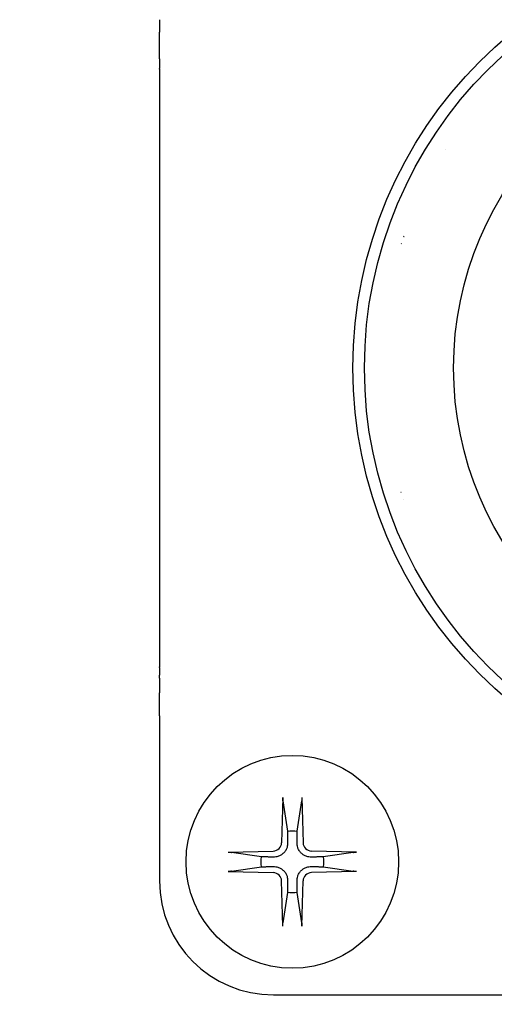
# Model space of a CAD drawing. Header units: millimetres. Extents: x 165 to 2541, y 199 to 1879.
# Tile 13 of 61: x 1486 to 1499, y 960 to 986. Entities that reach past the tile are written whole.
import ezdxf

# ---------------------------------------------------------------- set-up
doc = ezdxf.new("R2010")
doc.units = ezdxf.units.MM
doc.header["$LTSCALE"] = 4
doc.styles.add('Rainbow-4.0 Style', font='malgunsl.ttf')
doc.dimstyles.new('Rainbow-4.0 Style', dxfattribs={"dimtxt": 3.5, "dimasz": 2.5, "dimexe": 1, "dimexo": 1, "dimgap": 1, "dimtad": 1, "dimdsep": 46, "dimtxsty": 'Rainbow-4.0 Style', "dimcen": 0, "dimclrd": 251, "dimclre": 251, "dimclrt": 7, "dimazin": 3, "dimtp": 0.1, "dimtm": 0.1, "dimtfac": 0.61, "dimtmove": 0, "dimatfit": 3, "dimfxl": 1, "dimlwd": -1, "dimlwe": -1, "dimarcsym": 1})

# ---------------------------------------------------------------- blocks, each defined once
blk = doc.blocks.new('qwejfiojewiqofjiqwoe')
at = {"color": 0, "ltscale": 0.657895}
for p, q in [((1594.226, 984.327), (1594.226, 968.598)), ((1601.766, 982.212), (1601.766, 982.212)), ((1594.226, 967.299), (1594.226, 966.529)), ((1594.226, 966.529), (1594.226, 962.962)), ((1597.476, 965.157), (1597.442, 963.965)), ((1597.478, 965.065), (1597.596, 964.273)), ((1597.856, 964.273), (1597.975, 965.065)), ((1597.977, 965.157), (1598.011, 963.965)), ((1596.032, 963.713), (1597.224, 963.747)), ((1599.421, 963.713), (1598.229, 963.747)), ((1596.916, 963.592), (1596.123, 963.711)), ((1599.329, 963.711), (1598.537, 963.592)), ((1596.032, 963.212), (1597.224, 963.178)), ((1596.123, 963.214), (1596.916, 963.333)), ((1599.421, 963.212), (1598.229, 963.178)), ((1598.537, 963.333), (1599.329, 963.214)), ((1597.476, 961.768), (1597.442, 962.96)), ((1597.977, 961.768), (1598.011, 962.96)), ((1597.596, 962.652), (1597.478, 961.86)), ((1597.975, 961.86), (1597.856, 962.652)), ((1597.226, 959.962), (1600.782, 959.962)), ((1600.782, 959.962), (1601.552, 959.962)), ((1602.849, 959.962), (1618.604, 959.962)), ((1602.849, 959.962), (1602.849, 959.962))]:
    blk.add_line(p, q, dxfattribs=at)
for centre, radius in [((1610.726, 976.462), 11.403), ((1610.726, 976.462), 11.099), ((1610.726, 976.462), 8.75), ((1597.726, 963.462), 2.8)]:
    blk.add_circle(centre, radius, dxfattribs=at)
at = {"color": 0, "ltscale": 0.657895, "extrusion": (0, 0, -1)}
for centre, radius, start, end in [((-1600.721, 980.112), 0.4, 287.2562, 288.905), ((-1600.721, 972.812), 0.4, 70.6585, 70.8369), ((-1597.726, 963.462), 0.82, 80.8854, 99.1146), ((-1597.726, 963.462), 0.82, 350.8854, 9.1146), ((-1597.726, 963.462), 0.82, 170.8854, 189.1146), ((-1597.726, 963.462), 0.82, 260.8854, 279.1146)]:
    blk.add_arc(centre, radius, start, end, dxfattribs=at)
at = {"color": 0, "ltscale": 0.657895}
for centre, radius, start, end in [((1597.217, 963.972), 0.225, 271.612, 358.388), ((1598.235, 963.972), 0.225, 181.612, 268.388), ((1597.226, 962.962), 3, 180, 270), ((1597.217, 962.953), 0.225, 1.612, 88.388), ((1598.235, 962.953), 0.225, 91.612, 178.388)]:
    blk.add_arc(centre, radius, start, end, dxfattribs=at)
for points, knots in [([(1594.226, 985.626), (1594.226, 985.624), (1594.226, 985.545), (1594.226, 985.348), (1594.226, 985.332), (1594.226, 985.316), (1594.226, 985.299)], [0.0000022, 0.0000022, 0.0000022, 0.0000022, 0.25, 0.25, 0.25, 0.294964, 0.294964, 0.294964, 0.294964]), ([(1594.226, 984.599), (1594.225, 984.776), (1594.225, 984.949), (1594.225, 985.173), (1594.226, 985.237), (1594.226, 985.299)], [0, 0, 0, 0, 0.05365823, 0.05365823, 0.07601571, 0.07601571, 0.07601571, 0.07601571]), ([(1594.226, 968.297), (1594.226, 968.242), (1594.226, 968.186), (1594.226, 968.132), (1594.225, 968.101), (1594.225, 968.059), (1594.225, 968.005), (1594.225, 968), (1594.225, 967.995), (1594.225, 967.99), (1594.225, 967.963), (1594.225, 967.937), (1594.225, 967.911)], [0.2414533, 0.2414533, 0.2414533, 0.2414533, 0.35, 0.35, 0.35, 0.425, 0.425, 0.425, 0.4352378, 0.4352378, 0.4352378, 0.4864905, 0.4864905, 0.4864905, 0.4864905]), ([(1597.478, 965.065), (1597.477, 965.07), (1597.477, 965.077), (1597.476, 965.093), (1597.475, 965.106), (1597.475, 965.129), (1597.475, 965.144), (1597.476, 965.157)], [0.03461835, 0.03461835, 0.03461835, 0.03461835, 0.03765262, 0.03765262, 0.04141077, 0.04141077, 0.04522071, 0.04522071, 0.04522071, 0.04522071]), ([(1597.977, 965.157), (1597.978, 965.144), (1597.978, 965.129), (1597.978, 965.106), (1597.977, 965.093), (1597.976, 965.077), (1597.976, 965.07), (1597.975, 965.065)], [0.01516537, 0.01516537, 0.01516537, 0.01516537, 0.01897531, 0.01897531, 0.02273345, 0.02273345, 0.02576772, 0.02576772, 0.02576772, 0.02576772]), ([(1597.602, 963.961), (1597.603, 963.921), (1597.597, 963.88), (1597.578, 963.818), (1597.566, 963.791), (1597.535, 963.738), (1597.516, 963.714), (1597.475, 963.673), (1597.45, 963.654), (1597.398, 963.623), (1597.371, 963.611), (1597.309, 963.592), (1597.268, 963.586), (1597.228, 963.587)], [0.17143637, 0.17143637, 0.17143637, 0.17143637, 0.18383716, 0.18383716, 0.19255902, 0.19255902, 0.20128088, 0.20128088, 0.21000275, 0.21000275, 0.21872461, 0.21872461, 0.2311254, 0.2311254, 0.2311254, 0.2311254]), ([(1598.225, 963.587), (1598.185, 963.586), (1598.144, 963.592), (1598.082, 963.611), (1598.055, 963.623), (1598.002, 963.654), (1597.978, 963.673), (1597.937, 963.714), (1597.918, 963.738), (1597.887, 963.791), (1597.875, 963.818), (1597.856, 963.88), (1597.85, 963.921), (1597.851, 963.961)], [0.17143637, 0.17143637, 0.17143637, 0.17143637, 0.18383716, 0.18383716, 0.19255902, 0.19255902, 0.20128088, 0.20128088, 0.21000275, 0.21000275, 0.21872461, 0.21872461, 0.2311254, 0.2311254, 0.2311254, 0.2311254]), ([(1596.032, 963.713), (1596.045, 963.714), (1596.06, 963.714), (1596.083, 963.714), (1596.096, 963.713), (1596.112, 963.712), (1596.119, 963.712), (1596.123, 963.711)], [0.01516537, 0.01516537, 0.01516537, 0.01516537, 0.01897531, 0.01897531, 0.02273345, 0.02273345, 0.02576772, 0.02576772, 0.02576772, 0.02576772]), ([(1599.329, 963.711), (1599.334, 963.712), (1599.341, 963.712), (1599.357, 963.713), (1599.37, 963.714), (1599.393, 963.714), (1599.408, 963.714), (1599.421, 963.713)], [0.03461835, 0.03461835, 0.03461835, 0.03461835, 0.03765262, 0.03765262, 0.04141077, 0.04141077, 0.04522071, 0.04522071, 0.04522071, 0.04522071]), ([(1596.123, 963.214), (1596.119, 963.213), (1596.112, 963.213), (1596.096, 963.212), (1596.083, 963.211), (1596.06, 963.211), (1596.045, 963.211), (1596.032, 963.212)], [0.03461835, 0.03461835, 0.03461835, 0.03461835, 0.03765262, 0.03765262, 0.04141077, 0.04141077, 0.04522071, 0.04522071, 0.04522071, 0.04522071]), ([(1597.228, 963.338), (1597.268, 963.339), (1597.309, 963.333), (1597.371, 963.314), (1597.398, 963.302), (1597.45, 963.271), (1597.475, 963.252), (1597.516, 963.211), (1597.535, 963.186), (1597.566, 963.134), (1597.578, 963.107), (1597.597, 963.045), (1597.603, 963.004), (1597.602, 962.964)], [0.17143637, 0.17143637, 0.17143637, 0.17143637, 0.18383716, 0.18383716, 0.19255902, 0.19255902, 0.20128088, 0.20128088, 0.21000275, 0.21000275, 0.21872461, 0.21872461, 0.2311254, 0.2311254, 0.2311254, 0.2311254]), ([(1597.851, 962.964), (1597.85, 963.004), (1597.856, 963.045), (1597.875, 963.107), (1597.887, 963.134), (1597.918, 963.186), (1597.937, 963.211), (1597.978, 963.252), (1598.002, 963.271), (1598.055, 963.302), (1598.082, 963.314), (1598.144, 963.333), (1598.185, 963.339), (1598.225, 963.338)], [0.17143637, 0.17143637, 0.17143637, 0.17143637, 0.18383716, 0.18383716, 0.19255902, 0.19255902, 0.20128088, 0.20128088, 0.21000275, 0.21000275, 0.21872461, 0.21872461, 0.2311254, 0.2311254, 0.2311254, 0.2311254]), ([(1599.421, 963.212), (1599.408, 963.211), (1599.393, 963.211), (1599.37, 963.211), (1599.357, 963.212), (1599.341, 963.213), (1599.334, 963.213), (1599.329, 963.214)], [0.01516537, 0.01516537, 0.01516537, 0.01516537, 0.01897531, 0.01897531, 0.02273345, 0.02273345, 0.02576772, 0.02576772, 0.02576772, 0.02576772]), ([(1597.476, 961.768), (1597.475, 961.781), (1597.475, 961.796), (1597.475, 961.819), (1597.476, 961.832), (1597.477, 961.848), (1597.477, 961.855), (1597.478, 961.86)], [0.01516537, 0.01516537, 0.01516537, 0.01516537, 0.01897531, 0.01897531, 0.02273345, 0.02273345, 0.02576772, 0.02576772, 0.02576772, 0.02576772]), ([(1597.975, 961.86), (1597.976, 961.855), (1597.976, 961.848), (1597.977, 961.832), (1597.978, 961.819), (1597.978, 961.796), (1597.978, 961.781), (1597.977, 961.768)], [0.03461835, 0.03461835, 0.03461835, 0.03461835, 0.03765262, 0.03765262, 0.04141077, 0.04141077, 0.04522071, 0.04522071, 0.04522071, 0.04522071]), ([(1601.552, 959.962), (1601.554, 959.962), (1601.557, 959.962), (1601.559, 959.962), (1601.561, 959.962), (1601.569, 959.962), (1601.584, 959.963), (1601.595, 959.963), (1601.609, 959.963), (1601.624, 959.963), (1601.652, 959.963), (1601.681, 959.963), (1601.712, 959.962), (1601.753, 959.962), (1601.796, 959.962), (1601.838, 959.962), (1601.909, 959.963), (1602.01, 959.962), (1602.152, 959.962), (1602.173, 959.962), (1602.194, 959.962), (1602.214, 959.962), (1602.304, 959.962), (1602.397, 959.962), (1602.493, 959.962), (1602.542, 959.962), (1602.589, 959.962), (1602.634, 959.962), (1602.77, 959.962), (1602.844, 959.962), (1602.849, 959.962)], [0, 0, 0, 0, 0.0136054, 0.0136054, 0.0136054, 0.0408163, 0.0408163, 0.0408163, 0.0714286, 0.0714286, 0.0714286, 0.1428571, 0.1428571, 0.1428571, 0.25, 0.25, 0.25, 0.5, 0.5, 0.5, 0.5473436, 0.5473436, 0.5473436, 0.75, 0.75, 0.75, 0.85, 0.85, 0.85, 0.9998068, 0.9998068, 0.9998068, 0.9998068])]:
    blk.add_open_spline(points, degree=3, knots=knots, dxfattribs=at)
for points in [[(1594.226, 984.6), (1594.226, 984.504), (1594.226, 984.418), (1594.226, 984.345)], [(1594.226, 984.327), (1594.226, 984.333), (1594.226, 984.339), (1594.226, 984.345)], [(1600.656, 979.925), (1600.661, 979.923), (1600.667, 979.921), (1600.673, 979.919)], [(1600.653, 972.999), (1600.653, 972.999), (1600.653, 972.999), (1600.653, 972.999)], [(1594.226, 968.58), (1594.226, 968.586), (1594.226, 968.592), (1594.226, 968.598)], [(1594.226, 968.58), (1594.226, 968.522), (1594.226, 968.454), (1594.226, 968.375)], [(1594.226, 968.297), (1594.226, 968.323), (1594.226, 968.349), (1594.226, 968.375)], [(1594.226, 967.306), (1594.226, 967.481), (1594.225, 967.687), (1594.225, 967.911)], [(1594.226, 967.306), (1594.226, 967.303), (1594.226, 967.301), (1594.226, 967.299)]]:
    blk.add_open_spline(points, degree=3, dxfattribs=at)
for points, weights in [([(1597.596, 964.273), (1597.6, 964.08), (1597.602, 963.961)], [1, 1.25721835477, 1.49274833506]), ([(1597.851, 963.961), (1597.853, 964.08), (1597.856, 964.273)], [1.49274833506, 1.25721835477, 1]), ([(1597.228, 963.587), (1597.108, 963.589), (1596.916, 963.592)], [1.49274833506, 1.25721835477, 1]), ([(1598.537, 963.592), (1598.344, 963.589), (1598.225, 963.587)], [1, 1.25721835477, 1.49274833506]), ([(1596.916, 963.333), (1597.108, 963.336), (1597.228, 963.338)], [1, 1.25721835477, 1.49274833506]), ([(1598.225, 963.338), (1598.344, 963.336), (1598.537, 963.333)], [1.49274833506, 1.25721835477, 1]), ([(1597.602, 962.964), (1597.6, 962.844), (1597.596, 962.652)], [1.49274833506, 1.25721835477, 1]), ([(1597.856, 962.652), (1597.853, 962.844), (1597.851, 962.964)], [1, 1.25721835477, 1.49274833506])]:
    blk.add_rational_spline(points, weights, degree=2, dxfattribs=at)

msp = doc.modelspace()

# ---------------------------------------------------------------- block references
msp.add_blockref('qwejfiojewiqofjiqwoe', (-104.2, 0))

# ---------------------------------------------------------------- leaders
at = {"annotation_type": 0, "has_hookline": 1, "hookline_direction": 0, "text_width": 247.365}
msp.add_leader([(1467.044, 976.513), (1534.189, 812.153), (1544.189, 812.153)], dimstyle='Rainbow-4.0 Style', override={"dimscale": 4, "dimgap": 1, "dimtad": 1}, dxfattribs=at)

doc.saveas('drawing.dxf')
